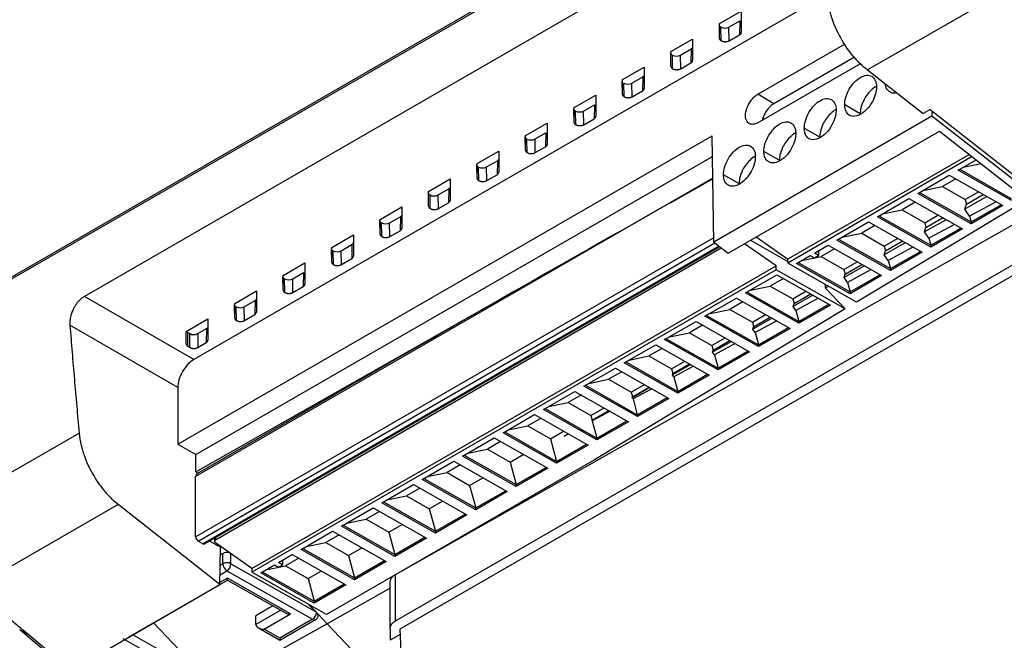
# Model space of a CAD drawing. Header units: millimetres. Extents: x 145 to 933, y -105 to 949.
# Tile 41 of 157: x 764 to 807, y 74 to 101. Entities that reach past the tile are written whole.
import ezdxf

# ---------------------------------------------------------------- set-up
doc = ezdxf.new("R2010")
doc.units = ezdxf.units.MM

msp = doc.modelspace()

# ---------------------------------------------------------------- linework, layer by layer
at = {"color": 7, "linetype": 'Continuous', "lineweight": 25}
for p, q in [((760.588, 87.961), (816.791, 120.406)), ((816.796, 120.319), (760.596, 87.875)), ((818.93, 109.073), (801.46, 98.988)), ((798.491, 107.146), (767.189, 89.075)), ((799.701, 102.315), (771.978, 86.311)), ((794.984, 101.017), (795.932, 101.564)), ((795.932, 101.564), (795.932, 100.628)), ((794.984, 100.37), (794.984, 101.017)), ((795.057, 100.267), (795.044, 100.864)), ((795.398, 100.866), (795.872, 101.139)), ((795.411, 100.268), (795.398, 100.866)), ((795.872, 101.139), (795.858, 100.526)), ((795.411, 100.268), (795.858, 100.526)), ((792.863, 99.792), (793.81, 100.339)), ((793.81, 100.339), (793.81, 99.403)), ((796.658, 97.925), (800.479, 100.131)), ((792.863, 99.145), (792.863, 99.792)), ((792.936, 99.043), (792.923, 99.639)), ((793.276, 99.641), (793.75, 99.915)), ((793.289, 99.043), (793.276, 99.641)), ((793.75, 99.915), (793.737, 99.301)), ((800.898, 99.549), (797.366, 97.51)), ((790.741, 98.567), (791.689, 99.114)), ((791.689, 99.114), (791.689, 98.179)), ((793.289, 99.043), (793.737, 99.301)), ((801.169, 99.279), (796.668, 96.681)), ((791.155, 98.416), (791.629, 98.69)), ((791.629, 98.69), (791.616, 98.077)), ((801.46, 98.988), (803.894, 97.077)), ((790.741, 97.92), (790.728, 98.516)), ((790.741, 97.92), (790.741, 98.567)), ((790.815, 97.818), (790.801, 98.415)), ((791.168, 97.818), (791.155, 98.416)), ((788.62, 97.343), (789.568, 97.89)), ((789.568, 97.89), (789.568, 96.954)), ((791.168, 97.818), (791.616, 98.077)), ((797.366, 97.51), (796.658, 97.925)), ((789.034, 97.192), (789.508, 97.466)), ((789.508, 97.466), (789.494, 96.852)), ((801.139, 97.075), (800.466, 97.457)), ((788.62, 96.696), (788.607, 97.291)), ((788.62, 96.696), (788.62, 97.343)), ((788.693, 96.594), (788.68, 97.19)), ((789.047, 96.594), (789.034, 97.192)), ((804.283, 96.97), (794.732, 91.456)), ((804.212, 97.261), (803.894, 97.077)), ((804.212, 97.261), (811.009, 91.924)), ((804.28, 97.207), (804.284, 96.97)), ((810.919, 91.785), (804.284, 96.97)), ((786.499, 96.118), (787.446, 96.665)), ((787.446, 96.665), (787.446, 95.73)), ((789.047, 96.594), (789.494, 96.852)), ((771.277, 82.611), (794.661, 96.111)), ((786.499, 95.471), (786.499, 96.118)), ((786.912, 95.967), (787.386, 96.241)), ((787.386, 96.241), (787.373, 95.628)), ((794.732, 91.456), (794.661, 96.111)), ((795.359, 90.964), (804.621, 96.311)), ((799.372, 96.054), (798.698, 96.436)), ((804.621, 96.311), (810.268, 91.874)), ((786.499, 95.471), (786.486, 96.066)), ((786.572, 95.369), (786.559, 95.965)), ((786.925, 95.369), (786.912, 95.967)), ((784.377, 94.894), (785.325, 95.441)), ((785.325, 95.441), (785.325, 94.505)), ((786.925, 95.369), (787.373, 95.628)), ((797.604, 95.034), (796.93, 95.416)), ((797.969, 90.702), (805.919, 95.291)), ((772.066, 82.156), (794.675, 95.208)), ((784.377, 94.247), (784.364, 94.842)), ((784.377, 94.247), (784.377, 94.894)), ((784.791, 94.743), (785.265, 95.016)), ((785.265, 95.016), (785.252, 94.403)), ((806.04, 95.196), (797.97, 90.538)), ((805.429, 94.601), (806.218, 95.056)), ((805.649, 94.728), (806.432, 94.888)), ((784.451, 94.144), (784.437, 94.741)), ((784.804, 94.145), (784.791, 94.743)), ((784.804, 94.145), (785.252, 94.403)), ((795.836, 94.013), (795.163, 94.395)), ((803.661, 93.58), (805.042, 94.378)), ((805.042, 94.378), (807.384, 93.049)), ((807.771, 93.272), (805.429, 94.601)), ((805.501, 94.642), (807.771, 93.354)), ((782.256, 93.669), (783.204, 94.216)), ((783.204, 94.216), (783.204, 93.28)), ((794.689, 94.259), (791.679, 92.521)), ((792.862, 93.192), (794.69, 94.228)), ((792.862, 93.192), (794.69, 94.228)), ((805.324, 94.218), (804.745, 93.883)), ((782.256, 93.022), (782.243, 93.617)), ((782.256, 93.022), (782.256, 93.669)), ((782.329, 92.92), (782.316, 93.516)), ((782.67, 93.518), (783.144, 93.792)), ((782.683, 92.92), (782.67, 93.518)), ((783.144, 93.792), (783.13, 93.178)), ((806.004, 92.252), (803.661, 93.58)), ((803.733, 93.622), (806.003, 92.334)), ((803.881, 93.707), (804.745, 93.883)), ((804.745, 93.883), (805.734, 93.322)), ((805.734, 93.322), (806.314, 93.656)), ((805.79, 93.119), (806.519, 93.54)), ((782.683, 92.92), (783.13, 93.178)), ((808.439, 93.311), (800.987, 88.827)), ((801.894, 92.56), (803.274, 93.357)), ((803.556, 93.197), (802.977, 92.863)), ((803.274, 93.357), (805.617, 92.029)), ((806.684, 93.446), (805.719, 92.898)), ((805.719, 92.898), (805.79, 93.119)), ((805.734, 93.322), (805.79, 93.119)), ((807.088, 93.217), (805.933, 92.59)), ((806.003, 92.334), (807.312, 93.09)), ((780.135, 92.444), (781.082, 92.991)), ((781.072, 77.05), (808.987, 92.88)), ((781.082, 92.991), (781.082, 92.056)), ((802.114, 92.687), (802.977, 92.863)), ((802.977, 92.863), (803.967, 92.301)), ((805.933, 92.59), (805.719, 92.898)), ((807.384, 93.049), (806.004, 92.252)), ((772.061, 81.393), (791.679, 92.521)), ((780.135, 91.797), (780.122, 92.393)), ((780.135, 91.797), (780.135, 92.444)), ((780.208, 91.695), (780.195, 92.292)), ((780.548, 92.293), (781.022, 92.567)), ((780.561, 91.695), (780.548, 92.293)), ((781.022, 92.567), (781.009, 91.954)), ((800.126, 91.539), (801.507, 92.337)), ((801.507, 92.337), (803.849, 91.008)), ((804.236, 91.231), (801.894, 92.56)), ((801.965, 92.601), (804.235, 91.313)), ((804.901, 92.434), (803.958, 91.9)), ((803.967, 92.301), (804.546, 92.636)), ((803.967, 92.301), (804.022, 92.098)), ((804.022, 92.098), (804.751, 92.519)), ((805.266, 92.228), (804.151, 91.623)), ((805.933, 92.59), (806.003, 92.334)), ((806.003, 92.334), (806.004, 92.252)), ((780.561, 91.695), (781.009, 91.954)), ((810.268, 91.874), (780.787, 74.855)), ((800.346, 91.666), (801.209, 91.842)), ((801.788, 92.177), (801.209, 91.842)), ((801.209, 91.842), (802.199, 91.281)), ((803.958, 91.9), (804.022, 92.098)), ((804.151, 91.623), (803.958, 91.9)), ((804.235, 91.313), (805.545, 92.069)), ((805.617, 92.029), (804.236, 91.231)), ((778.013, 91.22), (778.961, 91.767)), ((778.961, 91.767), (778.961, 90.831)), ((810.919, 91.785), (781.002, 74.514)), ((794.732, 91.456), (795.359, 90.964)), ((797.462, 90.409), (796.087, 91.384)), ((796.344, 91.533), (797.97, 90.611)), ((797.969, 90.702), (796.593, 91.677)), ((802.468, 90.211), (800.126, 91.539)), ((800.197, 91.581), (802.467, 90.293)), ((803.118, 91.423), (802.198, 90.901)), ((802.199, 91.281), (802.778, 91.615)), ((802.254, 91.077), (802.984, 91.499)), ((804.151, 91.623), (804.235, 91.313)), ((772.452, 78.241), (794.991, 91.253)), ((772.933, 78.422), (795.062, 91.197)), ((778.013, 90.573), (778, 91.168)), ((778.013, 90.573), (778.013, 91.22)), ((778.087, 90.471), (778.074, 91.067)), ((778.427, 91.069), (778.901, 91.342)), ((778.44, 90.471), (778.427, 91.069)), ((778.901, 91.342), (778.888, 90.729)), ((799.137, 90.968), (799.739, 91.316)), ((799.314, 90.868), (799.137, 90.968)), ((799.312, 91.069), (799.31, 91.068)), ((799.312, 91.069), (799.314, 90.868)), ((800.021, 91.156), (799.441, 90.822)), ((799.739, 91.316), (802.081, 89.988)), ((802.198, 90.901), (802.254, 91.077)), ((802.199, 91.281), (802.254, 91.077)), ((803.443, 91.238), (802.369, 90.655)), ((802.467, 90.293), (803.777, 91.049)), ((803.849, 91.008), (802.468, 90.211)), ((804.235, 91.313), (804.236, 91.231)), ((775.892, 89.995), (776.84, 90.542)), ((776.84, 90.542), (776.84, 89.607)), ((778.44, 90.471), (778.888, 90.729)), ((797.969, 90.702), (797.97, 90.538)), ((800.987, 88.827), (797.97, 90.538)), ((798.358, 90.519), (798.96, 90.866)), ((800.7, 89.19), (798.358, 90.519)), ((798.429, 90.56), (800.7, 89.272)), ((798.578, 90.646), (799.441, 90.822)), ((798.96, 90.866), (799.137, 90.766)), ((799.137, 90.766), (799.314, 90.868)), ((799.441, 90.822), (800.431, 90.26)), ((800.431, 90.26), (801.01, 90.595)), ((802.369, 90.655), (802.198, 90.901)), ((802.369, 90.655), (802.467, 90.293)), ((774.517, 77.163), (797.462, 90.409)), ((797.463, 90.245), (774.518, 76.999)), ((776.306, 89.844), (776.78, 90.118)), ((776.78, 90.118), (776.767, 89.505)), ((797.463, 90.245), (797.462, 90.409)), ((800.491, 88.528), (797.463, 90.245)), ((800.431, 90.26), (800.487, 90.057)), ((801.334, 90.411), (800.437, 89.903)), ((800.487, 90.057), (801.216, 90.478)), ((801.621, 90.249), (800.587, 89.687)), ((802.467, 90.293), (802.468, 90.211)), ((775.892, 89.348), (775.879, 89.943)), ((775.892, 89.348), (775.892, 89.995)), ((775.965, 89.246), (775.952, 89.842)), ((776.319, 89.246), (776.306, 89.844)), ((796.119, 89.226), (797.5, 90.023)), ((797.781, 89.864), (797.202, 89.529)), ((797.5, 90.023), (799.842, 88.695)), ((800.437, 89.903), (800.487, 90.057)), ((800.587, 89.687), (800.437, 89.903)), ((800.587, 89.687), (800.7, 89.272)), ((800.7, 89.272), (802.009, 90.028)), ((802.081, 89.988), (800.7, 89.19)), ((773.771, 88.77), (774.718, 89.318)), ((774.718, 89.318), (774.718, 88.382)), ((776.319, 89.246), (776.767, 89.505)), ((798.461, 87.898), (796.119, 89.226)), ((796.19, 89.267), (798.461, 87.98)), ((796.339, 89.353), (797.202, 89.529)), ((797.202, 89.529), (798.192, 88.968)), ((798.192, 88.968), (798.771, 89.302)), ((799.622, 89.44), (799.621, 89.602)), ((799.764, 89.52), (799.622, 89.44)), ((800.491, 88.528), (799.622, 89.44)), ((800.7, 89.272), (800.7, 89.19)), ((771.978, 86.311), (767.189, 89.075)), ((773.771, 88.123), (773.771, 88.77)), ((774.184, 88.62), (774.658, 88.893)), ((774.658, 88.893), (774.645, 88.28)), ((794.351, 88.206), (795.732, 89.003)), ((796.014, 88.843), (795.434, 88.509)), ((795.732, 89.003), (798.074, 87.674)), ((798.192, 88.968), (798.248, 88.764)), ((799.075, 89.13), (798.207, 88.638)), ((798.248, 88.764), (798.978, 89.185)), ((799.312, 88.995), (798.33, 88.462)), ((773.771, 88.123), (773.758, 88.719)), ((773.844, 88.021), (773.831, 88.618)), ((774.197, 88.021), (774.184, 88.62)), ((800.491, 88.528), (789.508, 81.92)), ((794.571, 88.333), (795.434, 88.509)), ((795.434, 88.509), (796.424, 87.947)), ((798.207, 88.638), (798.248, 88.764)), ((798.33, 88.462), (798.207, 88.638)), ((798.33, 88.462), (798.461, 87.98)), ((798.461, 87.98), (799.77, 88.736)), ((799.842, 88.695), (798.461, 87.898)), ((771.649, 87.546), (772.597, 88.093)), ((772.597, 88.093), (772.597, 87.157)), ((774.197, 88.021), (774.645, 88.28)), ((792.583, 87.185), (793.964, 87.982)), ((793.964, 87.982), (796.306, 86.654)), ((796.693, 86.877), (794.351, 88.206)), ((794.423, 88.247), (796.693, 86.959)), ((796.424, 87.947), (797.004, 88.282)), ((796.424, 87.947), (796.48, 87.743)), ((797.292, 88.118), (796.447, 87.639)), ((796.48, 87.743), (797.21, 88.165)), ((797.49, 88.006), (796.547, 87.494)), ((798.461, 87.98), (798.461, 87.898)), ((771.277, 85.09), (766.556, 87.815)), ((771.649, 86.99), (771.649, 87.546)), ((771.71, 87.499), (771.802, 87.446)), ((771.723, 86.888), (771.71, 87.499)), ((772.155, 87.448), (772.537, 87.669)), ((772.537, 87.669), (772.524, 87.055)), ((792.803, 87.312), (793.667, 87.488)), ((794.246, 87.823), (793.667, 87.488)), ((793.667, 87.488), (794.657, 86.927)), ((796.447, 87.639), (796.48, 87.743)), ((796.547, 87.494), (796.447, 87.639)), ((796.547, 87.494), (796.693, 86.959)), ((796.693, 86.959), (798.002, 87.715)), ((798.074, 87.674), (796.693, 86.877)), ((771.802, 86.842), (771.802, 87.446)), ((772.155, 87.448), (772.155, 86.842)), ((772.155, 86.842), (772.524, 87.055)), ((794.926, 85.857), (792.583, 87.185)), ((792.655, 87.226), (794.925, 85.939)), ((794.657, 86.927), (795.236, 87.261)), ((795.508, 87.107), (794.686, 86.64)), ((794.712, 86.722), (795.443, 87.144)), ((771.723, 86.888), (771.802, 86.842)), ((790.816, 86.165), (792.197, 86.962)), ((792.478, 86.802), (791.899, 86.468)), ((792.197, 86.962), (794.539, 85.633)), ((794.657, 86.927), (794.712, 86.722)), ((794.686, 86.64), (794.712, 86.722)), ((794.765, 86.526), (794.686, 86.64)), ((795.668, 87.016), (794.765, 86.526)), ((794.925, 85.939), (796.234, 86.695)), ((796.306, 86.654), (794.926, 85.857)), ((796.693, 86.959), (796.693, 86.877)), ((790.887, 86.206), (793.157, 84.918)), ((791.036, 86.292), (791.899, 86.468)), ((791.899, 86.468), (792.889, 85.906)), ((792.889, 85.906), (793.468, 86.241)), ((794.765, 86.526), (794.925, 85.939)), ((789.048, 85.144), (790.429, 85.941)), ((790.71, 85.782), (790.131, 85.447)), ((790.429, 85.941), (792.771, 84.613)), ((793.158, 84.836), (790.816, 86.165)), ((792.889, 85.906), (792.944, 85.701)), ((793.725, 86.095), (792.925, 85.642)), ((792.944, 85.701), (793.675, 86.123)), ((793.845, 86.027), (792.983, 85.559)), ((794.925, 85.939), (794.926, 85.857)), ((789.268, 85.271), (790.131, 85.447)), ((790.131, 85.447), (791.121, 84.886)), ((792.925, 85.642), (792.944, 85.701)), ((792.983, 85.559), (792.925, 85.642)), ((792.983, 85.559), (793.157, 84.918)), ((793.157, 84.918), (794.467, 85.674)), ((794.539, 85.633), (793.158, 84.836)), ((771.277, 85.09), (771.277, 82.611)), ((787.28, 84.124), (788.661, 84.921)), ((788.661, 84.921), (791.003, 83.592)), ((791.39, 83.816), (789.048, 85.144)), ((789.119, 85.185), (791.389, 83.898)), ((791.121, 84.886), (791.7, 85.22)), ((791.941, 85.084), (791.165, 84.643)), ((791.177, 84.681), (791.908, 85.103)), ((792.023, 85.037), (791.201, 84.591)), ((793.157, 84.918), (793.158, 84.836)), ((777.92, 84.657), (772.112, 81.305)), ((788.943, 84.761), (788.363, 84.427)), ((791.121, 84.886), (791.177, 84.681)), ((791.165, 84.643), (791.177, 84.681)), ((791.201, 84.591), (791.165, 84.643)), ((791.201, 84.591), (791.389, 83.898)), ((791.389, 83.898), (792.699, 84.654)), ((792.771, 84.613), (791.39, 83.816)), ((789.622, 82.795), (787.28, 84.124)), ((787.351, 84.165), (789.622, 82.877)), ((787.5, 84.251), (788.363, 84.427)), ((788.363, 84.427), (789.353, 83.865)), ((789.353, 83.865), (789.932, 84.2)), ((790.158, 84.072), (789.404, 83.645)), ((789.409, 83.66), (790.14, 84.082)), ((790.201, 84.048), (789.419, 83.623)), ((785.512, 83.103), (786.893, 83.9)), ((787.175, 83.741), (786.596, 83.406)), ((786.893, 83.9), (789.235, 82.572)), ((789.353, 83.865), (789.409, 83.66)), ((789.404, 83.645), (789.409, 83.66)), ((789.419, 83.623), (789.404, 83.645)), ((789.419, 83.623), (789.622, 82.877)), ((789.622, 82.877), (790.931, 83.633)), ((791.389, 83.898), (791.39, 83.816)), ((785.732, 83.23), (786.596, 83.406)), ((786.596, 83.406), (787.585, 82.845)), ((787.585, 82.845), (788.165, 83.179)), ((791.003, 83.592), (789.622, 82.795)), ((760.989, 79.648), (766.96, 83.095)), ((783.745, 82.083), (785.125, 82.88)), ((785.125, 82.88), (787.468, 81.551)), ((787.855, 81.775), (785.512, 83.103)), ((785.584, 83.144), (787.854, 81.857)), ((787.585, 82.845), (787.854, 81.857)), ((788.194, 82.958), (788.373, 83.061)), ((788.374, 83.06), (788.194, 82.958)), ((788.378, 83.058), (788.194, 82.958)), ((789.622, 82.877), (789.622, 82.795)), ((771.277, 82.611), (772.066, 82.156)), ((783.965, 82.21), (784.828, 82.386)), ((785.407, 82.72), (784.828, 82.386)), ((784.828, 82.386), (785.818, 81.824)), ((787.854, 81.857), (789.163, 82.613)), ((789.235, 82.572), (787.855, 81.775)), ((772.061, 81.393), (772.066, 82.156)), ((789.508, 81.92), (777.779, 75.149)), ((786.087, 80.754), (783.745, 82.083)), ((783.816, 82.124), (786.086, 80.836)), ((785.818, 81.824), (786.397, 82.159)), ((781.977, 81.062), (783.358, 81.859)), ((783.639, 81.7), (783.06, 81.365)), ((783.358, 81.859), (785.7, 80.531)), ((785.818, 81.824), (786.086, 80.836)), ((786.086, 80.836), (787.396, 81.592)), ((787.468, 81.551), (786.087, 80.754)), ((787.854, 81.857), (787.855, 81.775)), ((772.059, 78.552), (772.059, 81.188)), ((772.061, 81.393), (772.163, 81.334)), ((784.319, 79.734), (781.977, 81.062)), ((782.048, 81.103), (784.318, 79.816)), ((782.197, 81.189), (783.06, 81.365)), ((783.06, 81.365), (784.05, 80.804)), ((784.05, 80.804), (784.629, 81.138)), ((780.209, 80.042), (781.59, 80.839)), ((781.872, 80.679), (781.292, 80.345)), ((781.59, 80.839), (783.932, 79.51)), ((784.05, 80.804), (784.318, 79.816)), ((786.086, 80.836), (786.087, 80.754)), ((780.429, 80.169), (781.292, 80.345)), ((781.292, 80.345), (782.282, 79.783)), ((784.318, 79.816), (785.628, 80.572)), ((785.7, 80.531), (784.319, 79.734)), ((768.672, 79.97), (762.61, 76.47)), ((773.118, 76.465), (768.672, 79.97)), ((778.441, 79.021), (779.822, 79.818)), ((779.822, 79.818), (782.164, 78.49)), ((782.551, 78.713), (780.209, 80.042)), ((780.28, 80.083), (782.551, 78.795)), ((782.282, 79.783), (782.861, 80.118)), ((782.282, 79.783), (782.551, 78.795)), ((784.318, 79.816), (784.319, 79.734)), ((778.661, 79.148), (779.524, 79.324)), ((780.104, 79.659), (779.524, 79.324)), ((779.524, 79.324), (780.514, 78.763)), ((782.551, 78.795), (783.86, 79.551)), ((783.932, 79.51), (782.551, 78.713)), ((780.783, 77.693), (778.441, 79.021)), ((778.513, 79.062), (780.783, 77.775)), ((780.514, 78.763), (781.094, 79.097)), ((772.888, 78.493), (772.889, 78.347)), ((776.674, 78.001), (778.054, 78.798)), ((778.336, 78.638), (777.757, 78.304)), ((778.054, 78.798), (780.397, 77.469)), ((780.514, 78.763), (780.783, 77.775)), ((780.783, 77.775), (782.092, 78.531)), ((782.164, 78.49), (780.783, 77.693)), ((782.551, 78.795), (782.551, 78.713)), ((772.377, 78.248), (772.165, 78.368)), ((773.143, 78.102), (772.672, 78.369)), ((774.517, 77.163), (772.933, 78.286)), ((773.118, 76.465), (773.143, 78.102)), ((779.016, 76.672), (776.674, 78.001)), ((776.745, 78.042), (779.015, 76.754)), ((776.894, 78.128), (777.757, 78.304)), ((777.757, 78.304), (778.747, 77.742)), ((778.747, 77.742), (779.326, 78.077)), ((773.249, 77.826), (773.138, 77.762)), ((773.252, 77.375), (773.249, 77.826)), ((775.685, 77.43), (776.287, 77.777)), ((776.568, 77.618), (775.989, 77.283)), ((776.287, 77.777), (778.629, 76.449)), ((778.747, 77.742), (779.015, 76.754)), ((780.783, 77.775), (780.783, 77.693)), ((773.606, 77.376), (777.306, 75.277)), ((774.517, 77.163), (774.518, 76.999)), ((774.906, 76.98), (775.508, 77.328)), ((775.126, 77.107), (775.989, 77.283)), ((775.508, 77.328), (775.685, 77.227)), ((775.861, 77.329), (775.685, 77.43)), ((775.685, 77.227), (775.861, 77.329)), ((775.86, 77.53), (775.858, 77.53)), ((775.86, 77.53), (775.861, 77.329)), ((775.989, 77.283), (776.979, 76.722)), ((779.015, 76.754), (780.325, 77.51)), ((780.397, 77.469), (779.016, 76.672)), ((773.431, 77.069), (777.178, 74.944)), ((776.215, 75.177), (773.457, 76.741)), ((777.779, 75.149), (774.518, 76.999)), ((777.248, 75.652), (774.906, 76.98)), ((774.977, 77.021), (777.247, 75.734)), ((776.979, 76.722), (777.558, 77.056)), ((776.979, 76.722), (777.247, 75.734)), ((779.015, 76.754), (779.016, 76.672)), ((767.394, 73.16), (773.118, 76.465)), ((769.125, 74.157), (773.458, 76.658)), ((773.455, 76.658), (775.967, 75.234)), ((777.247, 75.734), (778.557, 76.49)), ((778.629, 76.449), (777.248, 75.652)), ((780.567, 74.508), (780.567, 76.502)), ((775.443, 75.531), (774.697, 75.094)), ((777.017, 75.582), (777.306, 75.277)), ((777.247, 75.734), (777.248, 75.652)), ((774.7, 74.71), (774.697, 75.094)), ((775.055, 74.507), (776.215, 75.177)), ((771.632, 73.299), (770.215, 74.786)), ((777.822, 74.748), (772.234, 71.632)), ((774.807, 74.565), (775.741, 74.035)), ((777.178, 74.944), (775.745, 74.116)), ((775.747, 74.035), (777.302, 74.932)), ((771.357, 68.604), (764.358, 74.486)), ((771.161, 68.872), (764.509, 74.462)), ((775.745, 74.116), (775.055, 74.507)), ((780.567, 74.508), (780.578, 74.023)), ((781.011, 74.273), (780.578, 74.023)), ((768.879, 74.098), (771.636, 72.533))]:
    msp.add_line(p, q, dxfattribs=at)
at = {"color": 8, "linetype": 'Continuous', "lineweight": 25}
for p, q in [((794.689, 94.252), (772.059, 81.188)), ((792.862, 93.192), (794.689, 94.246)), ((772.059, 78.552), (794.729, 91.639)), ((772.165, 78.368), (794.776, 91.421)), ((794.954, 91.281), (772.377, 78.248)), ((772.932, 78.519), (772.933, 78.422)), ((773.606, 77.376), (773.603, 77.811)), ((773.131, 77.305), (773.252, 77.375)), ((773.457, 76.741), (773.12, 76.546)), ((773.125, 76.893), (773.431, 77.069)), ((780.786, 76.885), (780.787, 74.855)), ((780.567, 76.305), (777.822, 74.748)), ((777.051, 75.562), (777.822, 74.748)), ((775.785, 75.337), (774.7, 74.71)), ((777.822, 74.748), (780.718, 71.692)), ((764.748, 74.262), (764.358, 74.486)), ((771.635, 72.941), (769.306, 74.262))]:
    msp.add_line(p, q, dxfattribs=at)
at = {"color": 7, "linetype": 'Continuous', "lineweight": 25}
for centre, radius, start, end in [((773.429, 77.478), 0.391, 72.7177, 117.3586), ((773.431, 77.031), 0.387, 63.125, 117.4537), ((773.636, 77.394), 0.384, 182.8927, 237.6847), ((773.225, 77.39), 0.381, 302.6691, 357.9069), ((776.968, 75.268), 0.386, 302.8934, 353.9542), ((777.177, 75.149), 0.25, 299.9973, 326.3472)]:
    msp.add_arc(centre, radius, start, end, dxfattribs=at)
at = {"color": 8, "linetype": 'Continuous', "lineweight": 25}
msp.add_arc((777.25, 75.046), 0.125, 234.927, 294.434, dxfattribs=at)
at = {"color": 7, "linetype": 'Continuous', "lineweight": 25}
for centre, major_axis, ratio, start_param, end_param in [((795.221, 100.966), (0.25, 0.002), 0.572855, 3.136904, 3.922302), ((795.221, 100.966), (0.25, 0.002), 0.572855, 3.922302, 5.492363), ((793.573, 100.015), (0.25, 0.002), 0.57212, 5.493871, 6.279143), ((793.1, 99.742), (0.25, 0.002), 0.572855, 3.136904, 3.922302), ((793.1, 99.742), (0.25, 0.002), 0.572855, 3.922302, 5.492363), ((791.452, 98.79), (0.25, 0.002), 0.57212, 5.493871, 6.279143), ((790.978, 98.517), (0.25, 0.002), 0.572855, 3.922302, 5.492363), ((788.857, 97.292), (0.25, 0.002), 0.572855, 3.136904, 3.922302), ((788.857, 97.292), (0.25, 0.002), 0.572855, 3.922302, 5.492363), ((786.736, 96.068), (0.25, 0.002), 0.572855, 3.136904, 3.922302), ((786.736, 96.068), (0.25, 0.002), 0.572855, 3.922302, 5.492363), ((784.614, 94.843), (0.25, 0.002), 0.572855, 3.136904, 3.922302), ((785.088, 95.117), (0.25, 0.002), 0.57212, 5.493871, 6.279143), ((784.614, 94.843), (0.25, 0.002), 0.572855, 3.922302, 5.492363), ((782.493, 93.618), (0.25, 0.002), 0.572855, 3.136904, 3.922302), ((782.493, 93.618), (0.25, 0.002), 0.572855, 3.922302, 5.492363), ((782.967, 93.892), (0.25, 0.002), 0.57212, 5.493871, 6.279143), ((780.845, 92.667), (0.25, 0.002), 0.57212, 5.493871, 6.279143), ((792.494, 92.782), (20.259, 11.488), 0.007489, 1.606782, 2.369482), ((780.372, 92.394), (0.25, 0.002), 0.572855, 3.136904, 3.922302), ((780.372, 92.394), (0.25, 0.002), 0.572855, 3.922302, 5.492363), ((778.724, 91.443), (0.25, 0.002), 0.57212, 5.493871, 6.279143), ((778.25, 91.169), (0.25, 0.002), 0.572855, 3.136904, 3.922302), ((778.25, 91.169), (0.25, 0.002), 0.572855, 3.922302, 5.492363), ((776.129, 89.945), (0.25, 0.002), 0.572855, 3.136904, 3.922302), ((776.129, 89.945), (0.25, 0.002), 0.572855, 3.922302, 5.492363), ((774.482, 88.994), (0.25, 0.002), 0.57212, 5.493871, 6.279143), ((774.008, 88.72), (0.25, 0.002), 0.572855, 3.136904, 3.922302), ((774.008, 88.72), (0.25, 0.002), 0.572855, 3.922302, 5.492363), ((771.886, 87.601), (0.25, 0.002), 0.572241, 3.504898, 3.922375), ((772.36, 87.769), (0.25, 0.002), 0.57212, 5.493871, 6.279143), ((771.978, 87.548), (0.25, 0.002), 0.57249, 3.922924, 5.493418), ((772.236, 81.087), (-0.123, 0.217), 0.582396, 0.004442, 0.798648), ((772.165, 78.492), (-0.074, 0.13), 0.582396, 0.798648, 2.369444), ((772.377, 78.372), (-0.074, 0.13), 0.582396, 2.369444, 3.146035), ((1240.478, -148.036), (-307.289, 573.009), 0.597148, 0.881996, 0.900762)]:
    msp.add_ellipse(centre, major_axis=major_axis, ratio=ratio, start_param=start_param, end_param=end_param, dxfattribs=at)
for points, knots in [([(801.46, 98.988), (801.253, 99.15), (801.041, 99.354), (800.64, 99.83), (800.451, 100.103), (800.13, 100.677), (799.998, 100.979), (799.808, 101.563), (799.749, 101.844), (799.723, 102.099)], [0, 0, 0, 0, 0.25, 0.25, 0.5, 0.5, 0.75, 0.75, 1, 1, 1, 1]), ([(794.984, 100.37), (794.984, 100.363), (794.985, 100.349), (794.993, 100.329), (795.005, 100.311), (795.02, 100.295), (795.037, 100.28), (795.051, 100.272), (795.057, 100.267)], [0, 0, 0, 0, 0.184271, 0.361498, 0.531684, 0.694828, 0.850932, 1, 1, 1, 1]), ([(795.057, 100.267), (795.066, 100.263), (795.084, 100.253), (795.115, 100.242), (795.15, 100.233), (795.187, 100.227), (795.226, 100.225), (795.265, 100.226), (795.305, 100.23), (795.343, 100.239), (795.379, 100.251), (795.4, 100.262), (795.411, 100.268)], [0, 0, 0, 0, 0.0921269, 0.1859942, 0.2816056, 0.3789647, 0.478075, 0.5789396, 0.6815617, 0.7859439, 0.8920892, 1, 1, 1, 1]), ([(792.863, 99.145), (792.863, 99.138), (792.864, 99.124), (792.872, 99.105), (792.883, 99.086), (792.898, 99.07), (792.916, 99.055), (792.929, 99.047), (792.936, 99.043)], [0, 0, 0, 0, 0.184271, 0.361498, 0.531684, 0.694828, 0.850932, 1, 1, 1, 1]), ([(792.936, 99.043), (792.945, 99.038), (792.963, 99.029), (792.994, 99.017), (793.028, 99.008), (793.065, 99.002), (793.104, 99), (793.144, 99.001), (793.184, 99.006), (793.222, 99.014), (793.258, 99.027), (793.279, 99.037), (793.289, 99.043)], [0, 0, 0, 0, 0.092127, 0.185994, 0.281606, 0.378965, 0.478075, 0.57894, 0.681562, 0.785944, 0.892089, 1, 1, 1, 1]), ([(800.466, 97.457), (800.465, 97.552), (800.479, 97.663), (800.546, 97.9), (800.598, 98.027), (800.733, 98.262), (800.814, 98.371), (800.985, 98.549), (801.073, 98.617), (801.237, 98.712), (801.326, 98.746), (801.498, 98.766), (801.58, 98.752), (801.717, 98.673), (801.771, 98.608), (801.84, 98.448), (801.856, 98.354), (801.857, 98.259)], [0, 0, 0, 0, 0.125, 0.125, 0.25, 0.25, 0.375, 0.375, 0.5, 0.5, 0.625, 0.625, 0.75, 0.75, 0.875, 0.875, 1, 1, 1, 1]), ([(801.857, 98.259), (801.857, 98.192), (801.851, 98.112), (801.81, 97.923), (801.776, 97.813), (801.666, 97.577), (801.59, 97.45), (801.398, 97.22), (801.283, 97.119), (801.052, 96.985), (800.936, 96.954), (800.743, 96.962), (800.665, 96.999), (800.552, 97.107), (800.517, 97.176), (800.474, 97.317), (800.467, 97.389), (800.466, 97.457)], [0, 0, 0, 0, 0.125, 0.125, 0.25, 0.25, 0.375, 0.375, 0.5, 0.5, 0.625, 0.625, 0.75, 0.75, 0.875, 0.875, 1, 1, 1, 1]), ([(801.854, 98.273), (801.848, 98.27), (801.767, 98.24), (801.61, 98.102), (801.419, 97.883), (801.262, 97.611), (801.159, 97.33), (801.145, 97.153), (801.139, 97.075)], [0, 0, 0, 0, 0.017774, 0.224233, 0.420101, 0.597711, 0.822379, 1, 1, 1, 1]), ([(802.727, 97.992), (802.721, 97.99), (802.644, 97.959), (802.516, 97.983), (802.358, 98.069), (802.266, 98.208), (802.253, 98.333), (802.249, 98.368)], [0, 0, 0, 0, 0.023597, 0.303483, 0.557279, 0.878319, 1, 1, 1, 1]), ([(790.741, 97.92), (790.742, 97.913), (790.743, 97.9), (790.751, 97.88), (790.762, 97.862), (790.777, 97.845), (790.794, 97.831), (790.808, 97.822), (790.815, 97.818)], [0, 0, 0, 0, 0.184271, 0.361498, 0.531684, 0.694828, 0.850932, 1, 1, 1, 1]), ([(796.668, 96.681), (796.623, 96.655), (796.572, 96.632), (796.462, 96.606), (796.402, 96.602), (796.287, 96.636), (796.232, 96.673), (796.151, 96.8), (796.127, 96.889), (796.125, 97.097), (796.148, 97.214), (796.226, 97.432), (796.28, 97.532), (796.394, 97.698), (796.453, 97.764), (796.563, 97.864), (796.613, 97.9), (796.658, 97.925)], [0, 0, 0, 0, 0.125, 0.125, 0.25, 0.25, 0.375, 0.375, 0.5, 0.5, 0.625, 0.625, 0.75, 0.75, 0.875, 0.875, 1, 1, 1, 1]), ([(790.815, 97.818), (790.823, 97.814), (790.841, 97.804), (790.873, 97.793), (790.907, 97.784), (790.944, 97.778), (790.983, 97.775), (791.023, 97.776), (791.062, 97.781), (791.1, 97.79), (791.137, 97.802), (791.158, 97.813), (791.168, 97.818)], [0, 0, 0, 0, 0.092127, 0.185994, 0.281606, 0.378965, 0.478075, 0.57894, 0.681562, 0.785944, 0.892089, 1, 1, 1, 1]), ([(797.366, 97.51), (797.316, 97.476), (797.202, 97.4), (797.051, 97.224), (796.933, 97.017), (796.869, 96.87), (796.859, 96.796), (796.858, 96.791)], [0, 0, 0, 0, 0.224103, 0.507576, 0.731684, 0.978837, 1, 1, 1, 1]), ([(798.698, 96.436), (798.698, 96.531), (798.712, 96.642), (798.778, 96.88), (798.83, 97.006), (798.965, 97.242), (799.047, 97.351), (799.217, 97.528), (799.306, 97.597), (799.469, 97.691), (799.558, 97.725), (799.73, 97.745), (799.812, 97.731), (799.949, 97.652), (800.003, 97.587), (800.072, 97.428), (800.088, 97.334), (800.089, 97.239)], [0, 0, 0, 0, 0.125, 0.125, 0.25, 0.25, 0.375, 0.375, 0.5, 0.5, 0.625, 0.625, 0.75, 0.75, 0.875, 0.875, 1, 1, 1, 1]), ([(800.089, 97.239), (800.089, 97.172), (800.083, 97.092), (800.043, 96.902), (800.008, 96.793), (799.898, 96.557), (799.822, 96.43), (799.63, 96.2), (799.516, 96.098), (799.284, 95.964), (799.168, 95.933), (798.975, 95.941), (798.897, 95.979), (798.785, 96.086), (798.749, 96.156), (798.706, 96.297), (798.699, 96.369), (798.698, 96.436)], [0, 0, 0, 0, 0.125, 0.125, 0.25, 0.25, 0.375, 0.375, 0.5, 0.5, 0.625, 0.625, 0.75, 0.75, 0.875, 0.875, 1, 1, 1, 1]), ([(800.086, 97.252), (800.08, 97.25), (799.999, 97.22), (799.843, 97.082), (799.651, 96.862), (799.494, 96.59), (799.391, 96.309), (799.378, 96.132), (799.372, 96.054)], [0, 0, 0, 0, 0.0177738, 0.2242334, 0.420101, 0.5977111, 0.8223791, 1, 1, 1, 1]), ([(788.62, 96.696), (788.621, 96.689), (788.622, 96.675), (788.629, 96.655), (788.641, 96.637), (788.656, 96.621), (788.673, 96.606), (788.687, 96.598), (788.693, 96.594)], [0, 0, 0, 0, 0.184271, 0.361498, 0.531684, 0.694828, 0.850932, 1, 1, 1, 1]), ([(788.693, 96.594), (788.702, 96.589), (788.72, 96.579), (788.751, 96.568), (788.786, 96.559), (788.823, 96.553), (788.862, 96.551), (788.901, 96.552), (788.941, 96.557), (788.979, 96.565), (789.015, 96.577), (789.036, 96.588), (789.047, 96.594)], [0, 0, 0, 0, 0.092127, 0.185994, 0.281606, 0.378965, 0.478075, 0.57894, 0.681562, 0.785944, 0.892089, 1, 1, 1, 1]), ([(796.93, 95.416), (796.93, 95.511), (796.944, 95.622), (797.01, 95.859), (797.063, 95.985), (797.197, 96.221), (797.279, 96.33), (797.45, 96.508), (797.538, 96.576), (797.702, 96.671), (797.79, 96.704), (797.962, 96.725), (798.045, 96.711), (798.182, 96.632), (798.235, 96.567), (798.305, 96.407), (798.32, 96.313), (798.321, 96.218)], [0, 0, 0, 0, 0.125, 0.125, 0.25, 0.25, 0.375, 0.375, 0.5, 0.5, 0.625, 0.625, 0.75, 0.75, 0.875, 0.875, 1, 1, 1, 1]), ([(798.321, 96.218), (798.322, 96.151), (798.315, 96.071), (798.275, 95.882), (798.241, 95.772), (798.131, 95.536), (798.054, 95.409), (797.863, 95.179), (797.748, 95.078), (797.516, 94.944), (797.401, 94.913), (797.207, 94.921), (797.129, 94.958), (797.017, 95.066), (796.981, 95.135), (796.939, 95.276), (796.931, 95.348), (796.93, 95.416)], [0, 0, 0, 0, 0.125, 0.125, 0.25, 0.25, 0.375, 0.375, 0.5, 0.5, 0.625, 0.625, 0.75, 0.75, 0.875, 0.875, 1, 1, 1, 1]), ([(798.319, 96.232), (798.312, 96.229), (798.231, 96.199), (798.075, 96.061), (797.884, 95.842), (797.726, 95.57), (797.623, 95.289), (797.61, 95.112), (797.604, 95.034)], [0, 0, 0, 0, 0.017774, 0.224233, 0.420101, 0.597711, 0.822379, 1, 1, 1, 1]), ([(795.163, 94.395), (795.162, 94.49), (795.176, 94.601), (795.242, 94.839), (795.295, 94.965), (795.429, 95.201), (795.511, 95.31), (795.682, 95.487), (795.77, 95.556), (795.934, 95.65), (796.022, 95.684), (796.194, 95.704), (796.277, 95.69), (796.414, 95.611), (796.468, 95.546), (796.537, 95.387), (796.553, 95.293), (796.553, 95.198)], [0, 0, 0, 0, 0.125, 0.125, 0.25, 0.25, 0.375, 0.375, 0.5, 0.5, 0.625, 0.625, 0.75, 0.75, 0.875, 0.875, 1, 1, 1, 1]), ([(786.499, 95.471), (786.499, 95.464), (786.5, 95.451), (786.508, 95.431), (786.519, 95.413), (786.534, 95.396), (786.552, 95.382), (786.565, 95.373), (786.572, 95.369)], [0, 0, 0, 0, 0.184271, 0.361498, 0.531684, 0.694828, 0.850932, 1, 1, 1, 1]), ([(786.572, 95.369), (786.581, 95.364), (786.599, 95.355), (786.63, 95.343), (786.664, 95.334), (786.701, 95.329), (786.74, 95.326), (786.78, 95.327), (786.82, 95.332), (786.858, 95.341), (786.894, 95.353), (786.915, 95.364), (786.925, 95.369)], [0, 0, 0, 0, 0.092127, 0.185994, 0.281606, 0.378965, 0.478075, 0.57894, 0.681562, 0.785944, 0.892089, 1, 1, 1, 1]), ([(796.553, 95.198), (796.554, 95.131), (796.547, 95.051), (796.507, 94.861), (796.473, 94.752), (796.363, 94.516), (796.286, 94.389), (796.095, 94.159), (795.98, 94.057), (795.748, 93.923), (795.633, 93.892), (795.44, 93.9), (795.362, 93.938), (795.249, 94.045), (795.214, 94.115), (795.171, 94.256), (795.163, 94.328), (795.163, 94.395)], [0, 0, 0, 0, 0.125, 0.125, 0.25, 0.25, 0.375, 0.375, 0.5, 0.5, 0.625, 0.625, 0.75, 0.75, 0.875, 0.875, 1, 1, 1, 1]), ([(796.551, 95.211), (796.544, 95.209), (796.464, 95.179), (796.307, 95.041), (796.116, 94.821), (795.958, 94.549), (795.856, 94.268), (795.842, 94.091), (795.836, 94.013)], [0, 0, 0, 0, 0.017774, 0.224233, 0.420101, 0.597711, 0.822379, 1, 1, 1, 1]), ([(784.377, 94.247), (784.378, 94.24), (784.379, 94.226), (784.387, 94.206), (784.398, 94.188), (784.413, 94.172), (784.43, 94.157), (784.444, 94.149), (784.451, 94.144)], [0, 0, 0, 0, 0.184271, 0.361498, 0.531684, 0.694828, 0.850932, 1, 1, 1, 1]), ([(784.451, 94.144), (784.46, 94.14), (784.477, 94.13), (784.509, 94.119), (784.543, 94.11), (784.58, 94.104), (784.619, 94.101), (784.659, 94.103), (784.698, 94.107), (784.737, 94.116), (784.773, 94.128), (784.794, 94.139), (784.804, 94.145)], [0, 0, 0, 0, 0.092127, 0.185994, 0.281606, 0.378965, 0.478075, 0.57894, 0.681562, 0.785944, 0.892089, 1, 1, 1, 1]), ([(782.256, 93.022), (782.257, 93.015), (782.258, 93.001), (782.265, 92.982), (782.277, 92.963), (782.292, 92.947), (782.309, 92.932), (782.323, 92.924), (782.329, 92.92)], [0, 0, 0, 0, 0.184271, 0.361498, 0.531684, 0.694828, 0.850932, 1, 1, 1, 1]), ([(782.329, 92.92), (782.338, 92.915), (782.356, 92.906), (782.388, 92.894), (782.422, 92.885), (782.459, 92.879), (782.498, 92.877), (782.537, 92.878), (782.577, 92.883), (782.615, 92.891), (782.652, 92.904), (782.672, 92.914), (782.683, 92.92)], [0, 0, 0, 0, 0.092127, 0.185994, 0.281606, 0.378965, 0.478075, 0.57894, 0.681562, 0.785944, 0.892089, 1, 1, 1, 1]), ([(780.135, 91.797), (780.135, 91.79), (780.136, 91.777), (780.144, 91.757), (780.155, 91.739), (780.17, 91.722), (780.188, 91.708), (780.201, 91.699), (780.208, 91.695)], [0, 0, 0, 0, 0.184271, 0.361498, 0.531684, 0.694828, 0.850932, 1, 1, 1, 1]), ([(780.208, 91.695), (780.217, 91.69), (780.235, 91.681), (780.266, 91.67), (780.301, 91.661), (780.338, 91.655), (780.376, 91.652), (780.416, 91.653), (780.456, 91.658), (780.494, 91.667), (780.53, 91.679), (780.551, 91.69), (780.561, 91.695)], [0, 0, 0, 0, 0.092127, 0.185994, 0.281606, 0.378965, 0.478075, 0.57894, 0.681562, 0.785944, 0.892089, 1, 1, 1, 1]), ([(778.013, 90.573), (778.014, 90.566), (778.015, 90.552), (778.023, 90.532), (778.034, 90.514), (778.049, 90.498), (778.066, 90.483), (778.08, 90.475), (778.087, 90.471)], [0, 0, 0, 0, 0.184271, 0.361498, 0.531684, 0.694828, 0.850932, 1, 1, 1, 1]), ([(778.087, 90.471), (778.096, 90.466), (778.113, 90.456), (778.145, 90.445), (778.179, 90.436), (778.216, 90.43), (778.255, 90.428), (778.295, 90.429), (778.334, 90.433), (778.373, 90.442), (778.409, 90.454), (778.43, 90.465), (778.44, 90.471)], [0, 0, 0, 0, 0.092127, 0.185994, 0.281606, 0.378965, 0.478075, 0.57894, 0.681562, 0.785944, 0.892089, 1, 1, 1, 1]), ([(775.892, 89.348), (775.893, 89.341), (775.894, 89.327), (775.901, 89.308), (775.913, 89.29), (775.928, 89.273), (775.945, 89.259), (775.959, 89.25), (775.965, 89.246)], [0, 0, 0, 0, 0.184271, 0.361498, 0.531684, 0.694828, 0.850932, 1, 1, 1, 1]), ([(775.965, 89.246), (775.974, 89.241), (775.992, 89.232), (776.024, 89.22), (776.058, 89.211), (776.095, 89.206), (776.134, 89.203), (776.173, 89.204), (776.213, 89.209), (776.251, 89.218), (776.288, 89.23), (776.308, 89.241), (776.319, 89.246)], [0, 0, 0, 0, 0.092127, 0.185994, 0.281606, 0.378965, 0.478075, 0.57894, 0.681562, 0.785944, 0.892089, 1, 1, 1, 1]), ([(767.189, 89.075), (767.173, 89.066), (767.141, 89.046), (767.093, 89.012), (767.046, 88.974), (766.999, 88.932), (766.954, 88.887), (766.909, 88.837), (766.865, 88.783), (766.824, 88.727), (766.784, 88.667), (766.746, 88.603), (766.71, 88.535), (766.675, 88.459), (766.64, 88.373), (766.608, 88.276), (766.581, 88.17), (766.561, 88.056), (766.551, 87.935), (766.554, 87.856), (766.556, 87.815)], [0, 0, 0, 0, 0.043336, 0.087092, 0.131271, 0.175875, 0.220907, 0.266367, 0.312259, 0.358585, 0.405345, 0.452543, 0.50018, 0.553792, 0.613333, 0.678805, 0.750209, 0.827543, 0.910807, 1, 1, 1, 1]), ([(773.771, 88.123), (773.771, 88.117), (773.772, 88.103), (773.78, 88.083), (773.791, 88.065), (773.806, 88.049), (773.824, 88.034), (773.837, 88.025), (773.844, 88.021)], [0, 0, 0, 0, 0.184271, 0.361498, 0.531684, 0.694828, 0.850932, 1, 1, 1, 1]), ([(773.844, 88.021), (773.853, 88.017), (773.871, 88.007), (773.902, 87.996), (773.937, 87.987), (773.974, 87.981), (774.012, 87.978), (774.052, 87.979), (774.092, 87.984), (774.13, 87.993), (774.166, 88.005), (774.187, 88.016), (774.197, 88.021)], [0, 0, 0, 0, 0.092127, 0.185994, 0.281606, 0.378965, 0.478075, 0.57894, 0.681562, 0.785944, 0.892089, 1, 1, 1, 1]), ([(766.556, 87.815), (766.588, 87.423), (766.651, 86.638), (766.751, 85.458), (766.853, 84.277), (766.924, 83.489), (766.96, 83.095)], [0, 0, 0, 0, 0.250001, 0.5, 0.749999, 1, 1, 1, 1]), ([(771.802, 86.842), (771.81, 86.838), (771.828, 86.828), (771.858, 86.817), (771.891, 86.809), (771.925, 86.803), (771.96, 86.8), (771.996, 86.8), (772.032, 86.803), (772.066, 86.809), (772.098, 86.817), (772.129, 86.828), (772.146, 86.838), (772.155, 86.842)], [0, 0, 0, 0, 0.090916, 0.181828, 0.272737, 0.363644, 0.454549, 0.545453, 0.636358, 0.727264, 0.818173, 0.909084, 1, 1, 1, 1]), ([(771.978, 86.311), (771.895, 86.263), (771.806, 86.194), (771.633, 86.015), (771.551, 85.905), (771.414, 85.667), (771.361, 85.539), (771.292, 85.299), (771.277, 85.186), (771.277, 85.09)], [0, 0, 0, 0, 0.25, 0.25, 0.5, 0.5, 0.75, 0.75, 1, 1, 1, 1]), ([(766.96, 83.095), (766.963, 83.06), (766.97, 82.99), (766.985, 82.883), (767.002, 82.776), (767.024, 82.669), (767.048, 82.56), (767.076, 82.451), (767.107, 82.341), (767.141, 82.23), (767.213, 82.016), (767.341, 81.7), (767.546, 81.302), (767.778, 80.932), (767.994, 80.645), (768.184, 80.424), (768.342, 80.259), (768.505, 80.106), (768.616, 80.015), (768.672, 79.97)], [0, 0, 0, 0, 0.031831, 0.063487, 0.095017, 0.126474, 0.157909, 0.189374, 0.22092, 0.2526, 0.284462, 0.404391, 0.524475, 0.635617, 0.746896, 0.810356, 0.873418, 0.936494, 1, 1, 1, 1]), ([(772.933, 78.286), (772.908, 78.303), (772.889, 78.33), (772.889, 78.383), (772.908, 78.408), (772.933, 78.422)], [0, 0, 0, 0, 0.5, 0.5, 1, 1, 1, 1]), ([(773.457, 76.661), (773.457, 76.66), (773.457, 76.656), (773.457, 76.682), (773.457, 76.721), (773.457, 76.741)], [0, 0, 0, 0, 0.108439, 0.559079, 1, 1, 1, 1]), ([(780.567, 76.502), (780.566, 76.542), (780.57, 76.581), (780.588, 76.655), (780.602, 76.691), (780.657, 76.79), (780.714, 76.847), (780.786, 76.888)], [0, 0, 0, 0, 0.25, 0.25, 0.5, 0.5, 1, 1, 1, 1]), ([(764.509, 74.462), (764.468, 74.497), (764.347, 74.598), (764.063, 74.833), (763.601, 75.209), (762.975, 75.712), (762.513, 76.08), (762.271, 76.274)], [0, 0, 0, 0, 0.056208, 0.164829, 0.386433, 0.677425, 1, 1, 1, 1]), ([(775.968, 75.236), (775.975, 75.231), (776.013, 75.206), (776.099, 75.183), (776.177, 75.179), (776.215, 75.177)], [0, 0, 0, 0, 0.108439, 0.559079, 1, 1, 1, 1]), ([(777.353, 75.227), (777.359, 75.22), (777.381, 75.192), (777.407, 75.139), (777.411, 75.073), (777.401, 75.028), (777.385, 75.012), (777.384, 75.011)], [0, 0, 0, 0, 0.10931, 0.400598, 0.691885, 0.983173, 1, 1, 1, 1]), ([(774.7, 74.71), (774.7, 74.686), (774.708, 74.66), (774.743, 74.61), (774.77, 74.586), (774.839, 74.546), (774.881, 74.531), (774.968, 74.511), (775.013, 74.507), (775.055, 74.507)], [0, 0, 0, 0, 0.25, 0.25, 0.5, 0.5, 0.75, 0.75, 1, 1, 1, 1]), ([(780.567, 74.508), (780.567, 74.522), (780.568, 74.551), (780.575, 74.593), (780.587, 74.633), (780.604, 74.671), (780.625, 74.708), (780.65, 74.742), (780.679, 74.774), (780.712, 74.804), (780.747, 74.831), (780.774, 74.847), (780.787, 74.855)], [0, 0, 0, 0, 0.10635, 0.211245, 0.3147, 0.416732, 0.517357, 0.616592, 0.714455, 0.810964, 0.906139, 1, 1, 1, 1]), ([(775.745, 74.116), (775.745, 74.082), (775.744, 74.035), (775.744, 74.039), (775.744, 74.041)], [0, 0, 0, 0, 0.72625, 1, 1, 1, 1])]:
    msp.add_open_spline(points, degree=3, knots=knots, dxfattribs=at)
for points in [[(795.858, 100.526), (795.905, 100.552), (795.932, 100.59), (795.932, 100.628)], [(793.737, 99.301), (793.783, 99.328), (793.81, 99.365), (793.81, 99.403)], [(791.616, 98.077), (791.662, 98.103), (791.689, 98.141), (791.689, 98.179)], [(789.494, 96.852), (789.541, 96.879), (789.568, 96.916), (789.568, 96.954)], [(787.373, 95.628), (787.419, 95.654), (787.446, 95.691), (787.446, 95.73)], [(785.252, 94.403), (785.298, 94.429), (785.325, 94.467), (785.325, 94.505)], [(783.13, 93.178), (783.177, 93.205), (783.204, 93.242), (783.204, 93.28)], [(781.009, 91.954), (781.055, 91.98), (781.082, 92.018), (781.082, 92.056)], [(778.888, 90.729), (778.934, 90.755), (778.961, 90.793), (778.961, 90.831)], [(776.767, 89.505), (776.813, 89.531), (776.84, 89.568), (776.84, 89.607)], [(774.645, 88.28), (774.691, 88.306), (774.718, 88.344), (774.718, 88.382)], [(772.524, 87.055), (772.57, 87.082), (772.597, 87.119), (772.597, 87.157)], [(771.649, 86.99), (771.649, 86.952), (771.676, 86.914), (771.723, 86.888)], [(777.306, 75.277), (777.322, 75.261), (777.338, 75.244), (777.353, 75.227)]]:
    msp.add_open_spline(points, degree=3, dxfattribs=at)

doc.saveas('drawing.dxf')
